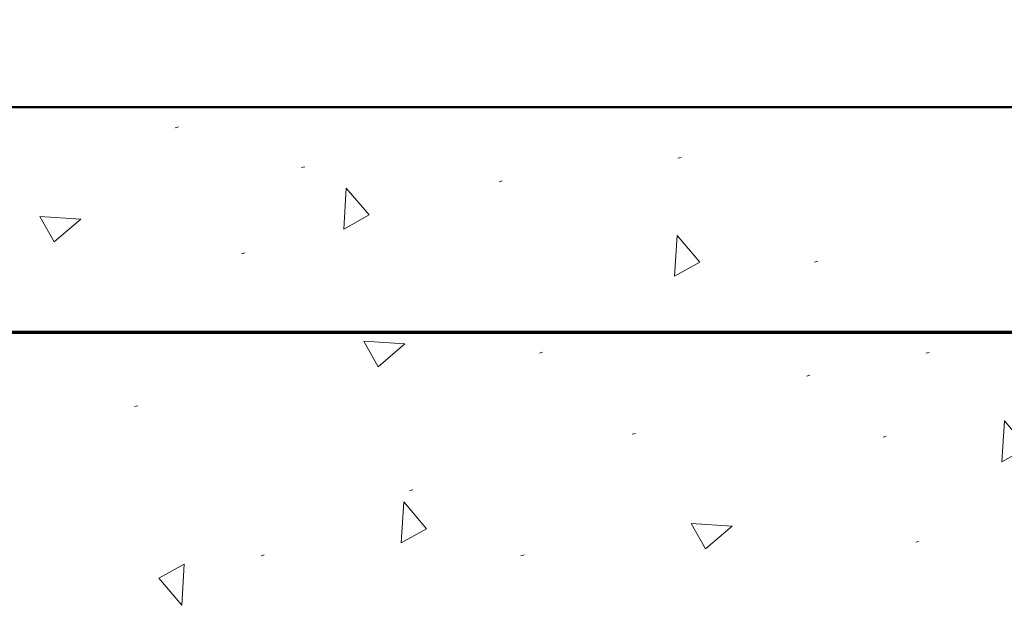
# Model space of a CAD drawing. Extents: x -312 to 328, y -156 to 292.
# Tile 62 of 89: x -10 to 5, y 200 to 209. Entities that reach past the tile are written whole.
import ezdxf

# ---------------------------------------------------------------- set-up
doc = ezdxf.new("R2010")
doc.units = 0
doc.header["$MEASUREMENT"] = 0
for name, color, linetype, lineweight in [('Level 1', 253, 'Continuous', 18), ('S-Anno-Patt', 152, 'Continuous', 18), ('S-Sect-Conc', 6, 'Continuous', 50), ('S-Sect-Rbar', 7, 'Continuous', 70)]:
    doc.layers.add(name, color=color, linetype=linetype, lineweight=lineweight)

msp = doc.modelspace()

# ---------------------------------------------------------------- linework, layer by layer
at = {"layer": 'Level 1', "color": 214, "linetype": 'Continuous', "lineweight": 25}
msp.add_3dface([(-311.9741, -156.26001), (328.0259, -156.26001), (328.0259, 291.73999), (-311.9741, 291.73999)], dxfattribs=at)
msp.add_3dface([(-311.9741, -156.26001), (328.0259, -156.26001), (328.0259, 291.73999), (-311.9741, 291.73999)], dxfattribs=at)
msp.add_3dface([(-311.9741, -156.26001), (328.0259, -156.26001), (328.0259, 291.73999), (-311.9741, 291.73999)], dxfattribs=at)
at = {"layer": 'S-Anno-Patt'}
for p, q in [((-7.70135, 207.67099), (-7.74885, 207.65749)), ((-0.18372, 207.21637), (-0.23122, 207.20287)), ((-5.8111, 207.07587), (-5.8586, 207.06237)), ((-2.85772, 206.86287), (-2.90522, 206.84937)), ((-6.70922, 205.78599), (-6.75672, 205.77249)), ((1.8579, 205.66162), (1.8104, 205.64812)), ((-2.25547, 204.29974), (-2.30297, 204.28624)), ((3.5229, 204.29774), (3.4754, 204.28424)), ((1.7414, 203.95674), (1.6939, 203.94324)), ((-8.30797, 203.49949), (-8.35547, 203.48599)), ((-0.8666, 203.08549), (-0.9141, 203.07199)), ((2.8834, 203.04224), (2.8359, 203.02874)), ((-4.19685, 202.24187), (-4.24435, 202.22837)), ((3.37153, 201.46924), (3.32403, 201.45574)), ((-6.4166, 201.26712), (-6.4641, 201.25362)), ((-2.5316, 201.26712), (-2.5791, 201.25362))]:
    msp.add_line(p, q, dxfattribs=at)
for points in [[(-5.18985, 206.75624), (-4.84947, 206.35687), (-5.22935, 206.14312)], [(-9.15697, 206.29262), (-9.55635, 205.95224), (-9.7701, 206.33212)], [(-0.24535, 206.04899), (0.09503, 205.64962), (-0.28485, 205.43587)], [(-4.31335, 204.42374), (-4.71272, 204.08337), (-4.92647, 204.46324)], [(4.64865, 203.27099), (4.98903, 202.87162), (4.60915, 202.65787)], [(-4.3321, 202.05874), (-3.99172, 201.65937), (-4.3716, 201.44562)], [(0.58065, 201.69612), (0.18128, 201.35574), (-0.03247, 201.73562)], [(-7.65135, 200.51712), (-7.99172, 200.91649), (-7.61185, 201.13024)]]:
    msp.add_3dface(points, dxfattribs=at)
at = {"layer": 'S-Sect-Conc'}
msp.add_line((9.16065, 207.96912), (-14.83935, 207.96912), dxfattribs=at)
at = {"layer": 'S-Sect-Rbar'}
msp.add_line((7.16065, 204.59412), (-14.83935, 204.59412), dxfattribs=at)

doc.saveas('drawing.dxf')
